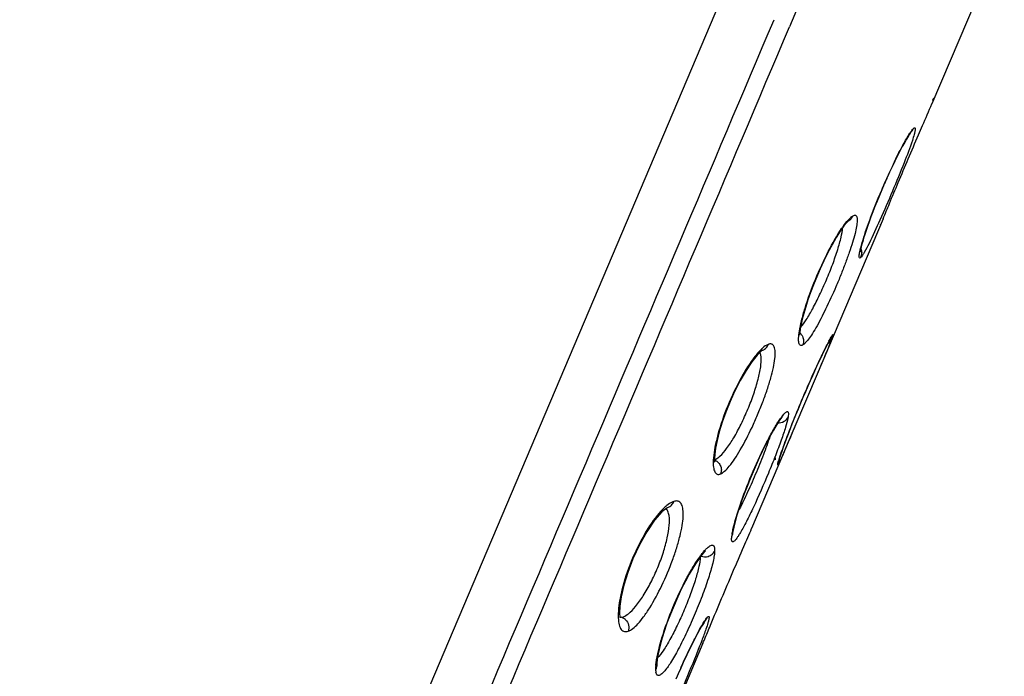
# Model space of a CAD drawing. Header units: millimetres. Extents: x 1674 to 2094, y -116 to 478.
# Tile 14 of 18: x 1842.79 to 1849.68, y 280.59 to 285.18. Entities that reach past the tile are written whole.
import ezdxf

# ---------------------------------------------------------------- set-up
doc = ezdxf.new("R2010")
doc.units = ezdxf.units.MM
doc.header["$LTSCALE"] = 0.1

msp = doc.modelspace()

# ---------------------------------------------------------------- linework, layer by layer
at = {"color": 7, "linetype": 'Continuous'}
for p, q in [((1849.68, 285.79), (1849.1731, 284.5956)), ((1848.2453, 285.2948), (1848.177, 285.1337)), ((1849.0168, 284.3839), (1849.0067, 284.3684)), ((1849.0279, 284.399), (1849.0279, 284.399)), ((1848.9124, 284.1932), (1848.9146, 284.1979)), ((1848.8571, 284.0744), (1848.8601, 284.0813)), ((1848.832, 283.792), (1848.3708, 282.7054)), ((1848.5891, 283.7763), (1848.5895, 283.7765)), ((1848.8115, 283.753), (1848.8114, 283.7528)), ((1847.9891, 282.8715), (1847.9894, 282.8716)), ((1848.3709, 282.7055), (1848.2148, 282.3379)), ((1848.2148, 282.3379), (1847.9121, 281.6247)), ((1848.0771, 282.1061), (1848.0768, 282.1043)), ((1848.0768, 282.1043), (1848.0769, 282.1056)), ((1848.0769, 282.1056), (1848.0769, 282.1055)), ((1848.1056, 282.1129), (1848.103, 282.1061)), ((1848.1225, 282.1633), (1848.1137, 282.1377)), ((1848.1002, 282.0948), (1848.0997, 282.0928)), ((1847.3234, 281.7704), (1847.3239, 281.7705)), ((1847.7791, 281.5912), (1847.7732, 281.5706)), ((1847.7791, 281.5912), (1847.7784, 281.5832)), ((1847.7792, 281.5915), (1847.7791, 281.5912)), ((1847.7807, 281.6024), (1847.7792, 281.5915)), ((1847.5883, 280.9807), (1847.6036, 281.004)), ((1847.5789, 280.9675), (1847.5701, 280.9539)), ((1847.5883, 280.9807), (1847.5883, 280.9807)), ((1847.5712, 280.8214), (1847.1506, 279.8306)), ((1847.5502, 280.7815), (1847.5501, 280.7813)), ((1847.2484, 280.685), (1847.2478, 280.6693))]:
    msp.add_line(p, q, dxfattribs=at)
for points in [[(1847.6871, 285.3018), (1846.8064, 283.2247), (1845.149, 279.3229)], [(1849.1861, 284.6355), (1849.1864, 284.6359), (1849.1861, 284.6353), (1849.1849, 284.6333), (1849.1832, 284.63), (1849.1808, 284.6254), (1849.1778, 284.6196)], [(1849.0283, 284.3994), (1849.0243, 284.3944), (1849.0168, 284.3839)], [(1849.0067, 284.3684), (1848.9946, 284.3484), (1848.9807, 284.3242), (1848.9653, 284.2963), (1848.9488, 284.2649), (1848.9314, 284.2308), (1848.9134, 284.1943), (1848.8951, 284.1562), (1848.8767, 284.1167), (1848.8584, 284.0765), (1848.8404, 284.0358), (1848.8229, 283.9952), (1848.806, 283.9549), (1848.7898, 283.9154), (1848.7745, 283.8769), (1848.7602, 283.8398), (1848.7468, 283.8043), (1848.7345, 283.7705), (1848.7232, 283.7387), (1848.713, 283.7089), (1848.7039, 283.6813), (1848.6959, 283.656), (1848.6891, 283.6331), (1848.6834, 283.6129), (1848.6788, 283.5955), (1848.6753, 283.5808), (1848.6729, 283.5693), (1848.6716, 283.5611), (1848.6714, 283.56)], [(1848.5902, 283.7769), (1848.5784, 283.7656), (1848.5582, 283.7412), (1848.5327, 283.7055), (1848.5043, 283.6606), (1848.4749, 283.6094), (1848.4459, 283.5547), (1848.4181, 283.4984), (1848.3918, 283.4417), (1848.3673, 283.3853), (1848.3447, 283.3299), (1848.3243, 283.2758), (1848.3061, 283.2239), (1848.2902, 283.175), (1848.2768, 283.1296), (1848.266, 283.0885), (1848.2577, 283.0523), (1848.252, 283.0216), (1848.2488, 282.9971), (1848.2477, 282.9792), (1848.2477, 282.9763)], [(1848.4692, 282.9636), (1848.4692, 282.9637), (1848.4682, 282.962), (1848.4655, 282.9576), (1848.4617, 282.9508), (1848.4567, 282.9417), (1848.4507, 282.9305), (1848.4437, 282.9169)], [(1847.9891, 282.8715), (1847.9794, 282.8648), (1847.9507, 282.8368), (1847.9133, 282.7901), (1847.8728, 282.7295), (1847.8329, 282.6604), (1847.7955, 282.5874), (1847.7616, 282.5132), (1847.7317, 282.4396), (1847.7064, 282.3681), (1847.6858, 282.3007), (1847.6702, 282.2395), (1847.6597, 282.1867), (1847.654, 282.1436), (1847.6523, 282.1116), (1847.6534, 282.0911), (1847.6539, 282.088)], [(1848.4437, 282.9169), (1848.4357, 282.9012), (1848.4266, 282.8831), (1848.4166, 282.8627), (1848.4056, 282.84), (1848.3937, 282.8149), (1848.3808, 282.7876), (1848.367, 282.758), (1848.3525, 282.7263), (1848.3372, 282.6925), (1848.3213, 282.6569), (1848.3049, 282.6196), (1848.2882, 282.5809), (1848.2711, 282.5412), (1848.254, 282.5005), (1848.2369, 282.4594), (1848.2199, 282.418), (1848.2033, 282.3768), (1848.1873, 282.3365), (1848.1721, 282.2974)], [(1848.1288, 282.408), (1848.1287, 282.4079), (1848.1252, 282.4042), (1848.1179, 282.3954), (1848.1078, 282.3816), (1848.0953, 282.3629), (1848.0807, 282.3397), (1848.0644, 282.3121), (1848.0465, 282.2803), (1848.0274, 282.2447), (1848.0072, 282.2055), (1847.9863, 282.1632), (1847.965, 282.1181), (1847.9435, 282.0708), (1847.922, 282.0216), (1847.9008, 281.971), (1847.8802, 281.9194), (1847.8603, 281.8675), (1847.8417, 281.8161), (1847.8247, 281.7662), (1847.8097, 281.7185), (1847.797, 281.6742), (1847.7871, 281.6346), (1847.7807, 281.6024)], [(1848.1721, 282.2974), (1848.1579, 282.2601), (1848.1448, 282.225), (1848.1329, 282.1926), (1848.1225, 282.1633)], [(1848.1056, 282.1129), (1848.104, 282.1077), (1848.1017, 282.1), (1848.1002, 282.0948)], [(1848.1137, 282.1377), (1848.1067, 282.1165), (1848.1056, 282.1129)], [(1847.3234, 281.7704), (1847.3182, 281.7678), (1847.2841, 281.7409), (1847.2332, 281.683), (1847.1784, 281.6023), (1847.1271, 281.51), (1847.0821, 281.4134), (1847.0452, 281.3177), (1847.0175, 281.2272), (1846.9992, 281.1471), (1846.9897, 281.0814), (1846.9878, 281.0331), (1846.9908, 281.0031), (1846.9918, 280.9987)], [(1847.5877, 281.4659), (1847.5886, 281.4664), (1847.587, 281.4651), (1847.5773, 281.4558), (1847.5625, 281.4389), (1847.5442, 281.4148), (1847.5232, 281.3841), (1847.5, 281.3472), (1847.4751, 281.3045), (1847.449, 281.2565), (1847.4224, 281.2037), (1847.3956, 281.1469), (1847.3693, 281.0868), (1847.3439, 281.0245), (1847.3199, 280.961), (1847.2982, 280.8976), (1847.2796, 280.8364), (1847.2645, 280.7788), (1847.2539, 280.7271), (1847.2484, 280.685)], [(1847.5701, 280.9539), (1847.5595, 280.9362), (1847.5472, 280.9148), (1847.5335, 280.8898), (1847.5185, 280.8616), (1847.5026, 280.8305), (1847.4859, 280.797), (1847.4688, 280.7615), (1847.4514, 280.7245), (1847.4338, 280.6864), (1847.4164, 280.6476), (1847.3992, 280.6085), (1847.3824, 280.5694)], [(1847.5886, 280.981), (1847.5853, 280.9768), (1847.5789, 280.9675)], [(1847.2479, 280.6685), (1847.2479, 280.6672), (1847.2483, 280.6618)]]:
    msp.add_lwpolyline(points, dxfattribs=at)
for centre, radius, start, end in [((1849.0791, 284.3873), 0.0506, 133.43918, 134.50337), ((1852.8363, 282.2945), 4.3591, 154.17798, 155.80162), ((1853.0964, 282.1767), 4.6447, 155.88477, 157.28063), ((1853.0809, 282.183), 4.628, 157.27911, 157.57417), ((1848.609, 283.55), 0.0732, 337.73538, 2.62723), ((1848.6403, 283.5563), 0.0496, 316.30652, 317.38978), ((1850.2236, 282.0061), 1.9997, 152.34314, 153.11593), ((1847.7126, 283.2308), 0.8098, 339.57519, 340.1771), ((1848.2485, 282.9448), 0.0417, 297.14222, 300.72708), ((1847.9187, 282.4457), 0.2521, 349.59126, 350.69741), ((1851.5127, 280.9696), 3.5945, 159.96787, 160.52765), ((1848.817, 281.881), 0.7487, 162.49589, 163.2057), ((1848.9978, 281.8265), 0.9374, 162.30088, 162.64325), ((1847.4912, 281.5709), 0.2755, 128.62648, 130.08249), ((1847.2738, 281.7279), 0.0547, 39.09301, 42.67107), ((1848.0733, 281.5361), 0.302, 171.40581, 173.44628), ((1848.1708, 281.5217), 0.4006, 170.43453, 171.45217), ((1847.5853, 281.5067), 0.0806, 249.46413, 286.98562), ((1847.9766, 281.1279), 0.5216, 141.57982, 141.85632), ((1847.6417, 280.9669), 0.0538, 135.28805, 136.58518), ((1847.5978, 280.6352), 0.357, 175.16167, 176.18788), ((1851.9941, 278.614), 5.0094, 155.94044, 156.06872), ((1852.0017, 278.6106), 5.0178, 156.06875, 157.01536)]:
    msp.add_arc(centre, radius, start, end, dxfattribs=at)
for points, knots in [([(1842.7912, 272.7557), (1843.0162, 273.2804), (1843.4583, 274.3251), (1844.1231, 275.8851), (1844.7807, 277.4372), (1845.657, 279.503), (1846.754, 282.0849), (1847.6311, 284.151), (1848.0688, 285.1847)], [0, 0, 0, 0, 0.12683, 0.252051, 0.376737, 0.501328, 0.750601, 1, 1, 1, 1]), ([(1842.9074, 272.7251), (1843.1304, 273.2449), (1843.5696, 274.2836), (1844.2322, 275.8371), (1844.8892, 277.3877), (1845.7654, 279.4533), (1846.8622, 282.0348), (1847.739, 284.1005), (1848.1766, 285.134)], [0, 0, 0, 0, 0.125869, 0.250961, 0.375828, 0.500617, 0.750267, 1, 1, 1, 1]), ([(1849.0792, 284.3781), (1849.0888, 284.4003), (1849.1201, 284.4728), (1849.1517, 284.5452), (1849.1731, 284.5957)], [0, 0, 0, 0, 0.305694, 1, 1, 1, 1]), ([(1849.1731, 284.5957), (1849.1743, 284.5985), (1849.1785, 284.6084), (1849.1826, 284.6182), (1849.1855, 284.6253)], [0, 0, 0, 0, 0.2866, 1, 1, 1, 1]), ([(1848.832, 283.7919), (1848.847, 283.8273), (1848.8822, 283.9121), (1848.9637, 284.1079), (1849.0316, 284.2677), (1849.0792, 284.3781)], [0, 0, 0, 0, 0.181464, 0.432806, 1, 1, 1, 1]), ([(1848.9146, 284.1979), (1848.9333, 284.2362), (1848.9663, 284.3012), (1849.0024, 284.3647), (1849.0191, 284.3901)], [0, 0, 0, 0, 0.58366, 1, 1, 1, 1]), ([(1849.0191, 284.3901), (1849.0236, 284.397), (1849.0315, 284.4084), (1849.0402, 284.4194), (1849.0442, 284.4234)], [0, 0, 0, 0, 0.589841, 1, 1, 1, 1]), ([(1849.0279, 284.399), (1849.0298, 284.4009), (1849.0368, 284.4083), (1849.0421, 284.4171), (1849.0449, 284.4241)], [0, 0, 0, 0, 0.262325, 1, 1, 1, 1]), ([(1849.0524, 284.3931), (1849.0515, 284.3893), (1849.0468, 284.3713), (1849.0412, 284.3536), (1849.0366, 284.3396)], [0, 0, 0, 0, 0.207703, 1, 1, 1, 1]), ([(1849.0449, 284.4241), (1849.0462, 284.4253), (1849.0485, 284.4272), (1849.0521, 284.4292), (1849.0554, 284.4281), (1849.0567, 284.4244), (1849.0569, 284.4194), (1849.0563, 284.4124), (1849.0548, 284.4034), (1849.0533, 284.3967), (1849.0524, 284.3931)], [0, 0, 0, 0, 0.116224, 0.192032, 0.24544, 0.313908, 0.41938, 0.567899, 0.761252, 1, 1, 1, 1]), ([(1849.0366, 284.3396), (1849.0192, 284.287), (1848.9736, 284.1684), (1848.8975, 283.9828), (1848.8159, 283.7943), (1848.7603, 283.6728), (1848.7334, 283.619)], [0, 0, 0, 0, 0.212233, 0.487455, 0.769429, 1, 1, 1, 1]), ([(1848.6808, 283.6072), (1848.6948, 283.6579), (1848.7334, 283.7727), (1848.7769, 283.8855), (1848.8029, 283.9486)], [0, 0, 0, 0, 0.435625, 1, 1, 1, 1]), ([(1848.624, 283.8146), (1848.6287, 283.8168), (1848.641, 283.8194), (1848.6489, 283.8048), (1848.6508, 283.7914), (1848.6511, 283.7694), (1848.6463, 283.7344), (1848.635, 283.6839), (1848.6175, 283.623), (1848.5947, 283.5535), (1848.5672, 283.4776), (1848.536, 283.3978), (1848.4914, 283.2905), (1848.4347, 283.1659), (1848.3767, 283.0529), (1848.3328, 282.9805), (1848.3126, 282.9516), (1848.3028, 282.9395)], [0, 0, 0, 0, 0.015942, 0.031759, 0.043585, 0.058658, 0.099018, 0.152742, 0.218645, 0.294848, 0.378857, 0.468091, 0.55977, 0.738164, 0.891145, 0.951917, 1, 1, 1, 1]), ([(1848.5418, 283.7232), (1848.5458, 283.7291), (1848.56, 283.7495), (1848.5753, 283.7693), (1848.5871, 283.7826)], [0, 0, 0, 0, 0.283714, 1, 1, 1, 1]), ([(1848.5871, 283.7826), (1848.593, 283.7892), (1848.6037, 283.8004), (1848.6159, 283.8101), (1848.6216, 283.8134)], [0, 0, 0, 0, 0.574326, 1, 1, 1, 1]), ([(1848.5895, 283.7765), (1848.597, 283.7807), (1848.6102, 283.7914), (1848.6187, 283.806), (1848.6216, 283.8134)], [0, 0, 0, 0, 0.520487, 1, 1, 1, 1]), ([(1848.2461, 283.0051), (1848.25, 283.0297), (1848.2618, 283.0838), (1848.2963, 283.2056), (1848.3565, 283.37), (1848.4422, 283.5563), (1848.5078, 283.6732), (1848.5418, 283.7232)], [0, 0, 0, 0, 0.095737, 0.21248, 0.48629, 0.767668, 1, 1, 1, 1]), ([(1848.2539, 283.0318), (1848.2688, 283.0482), (1848.299, 283.0911), (1848.3431, 283.1673), (1848.39, 283.2613), (1848.4366, 283.3653), (1848.4789, 283.471), (1848.5135, 283.5702), (1848.5378, 283.6549), (1848.5476, 283.7066), (1848.549, 283.7287)], [0, 0, 0, 0, 0.087042, 0.205226, 0.346661, 0.499944, 0.653216, 0.794197, 0.91291, 1, 1, 1, 1]), ([(1848.7334, 283.619), (1848.7228, 283.598), (1848.7084, 283.5698), (1848.6891, 283.538), (1848.6812, 283.5269), (1848.6774, 283.5229)], [0, 0, 0, 0, 0.633915, 0.85233, 1, 1, 1, 1]), ([(1848.6768, 283.5222), (1848.6751, 283.5205), (1848.6728, 283.5182), (1848.6692, 283.5168), (1848.6661, 283.5177), (1848.6646, 283.5235), (1848.6648, 283.5378), (1848.6701, 283.5669), (1848.6765, 283.5919), (1848.6808, 283.6072)], [0, 0, 0, 0, 0.070425, 0.092191, 0.109665, 0.157181, 0.242948, 0.539765, 1, 1, 1, 1]), ([(1848.2687, 282.9076), (1848.2659, 282.9061), (1848.2605, 282.9039), (1848.2516, 282.9056), (1848.2457, 282.913), (1848.2423, 282.9239), (1848.2406, 282.9387), (1848.2407, 282.9663), (1848.2435, 282.9889), (1848.2461, 283.0051)], [0, 0, 0, 0, 0.079464, 0.142592, 0.211916, 0.305196, 0.429366, 0.586445, 1, 1, 1, 1]), ([(1848.2489, 282.9943), (1848.2509, 282.9926), (1848.2586, 282.9853), (1848.2648, 282.9764), (1848.2683, 282.9692)], [0, 0, 0, 0, 0.244851, 1, 1, 1, 1]), ([(1848.2683, 282.9692), (1848.273, 282.9595), (1848.2781, 282.9388), (1848.2745, 282.9179), (1848.271, 282.9088)], [0, 0, 0, 0, 0.523781, 1, 1, 1, 1]), ([(1848.3028, 282.9395), (1848.2974, 282.9328), (1848.2877, 282.9217), (1848.2763, 282.9119), (1848.271, 282.9088)], [0, 0, 0, 0, 0.580337, 1, 1, 1, 1]), ([(1848.4714, 282.9482), (1848.4592, 282.9156), (1848.4255, 282.8347), (1848.3915, 282.7541), (1848.3709, 282.7055)], [0, 0, 0, 0, 0.398075, 1, 1, 1, 1]), ([(1848.4459, 282.9186), (1848.4489, 282.9205), (1848.4595, 282.9283), (1848.4676, 282.9394), (1848.4714, 282.9482)], [0, 0, 0, 0, 0.268301, 1, 1, 1, 1]), ([(1848.4524, 282.9343), (1848.4552, 282.9396), (1848.4603, 282.9492), (1848.4674, 282.962), (1848.4724, 282.9706), (1848.4758, 282.9759), (1848.4776, 282.9786), (1848.4792, 282.9806), (1848.4802, 282.9817), (1848.4814, 282.9822), (1848.4818, 282.981), (1848.4816, 282.9795), (1848.4812, 282.9771), (1848.4803, 282.9738), (1848.4796, 282.9714), (1848.4791, 282.97)], [0, 0, 0, 0, 0.263803, 0.477468, 0.640002, 0.701777, 0.75042, 0.785907, 0.808461, 0.819753, 0.830902, 0.853262, 0.88868, 0.937547, 1, 1, 1, 1]), ([(1848.4791, 282.97), (1848.4788, 282.969), (1848.4773, 282.9644), (1848.4756, 282.9598), (1848.4744, 282.9562)], [0, 0, 0, 0, 0.226828, 1, 1, 1, 1]), ([(1847.6944, 282.0065), (1847.7049, 282.0111), (1847.7274, 282.0278), (1847.7599, 282.0636), (1847.7963, 282.1138), (1847.8515, 282.2034), (1847.9043, 282.3073), (1847.9547, 282.4201), (1847.9902, 282.5083), (1848.021, 282.5944), (1848.0461, 282.675), (1848.0645, 282.7471), (1848.0753, 282.8083), (1848.0782, 282.8517), (1848.0754, 282.8793), (1848.0709, 282.8977), (1848.0588, 282.9164), (1848.0419, 282.9169), (1848.0348, 282.9153)], [0, 0, 0, 0, 0.033243, 0.079887, 0.140251, 0.212833, 0.384954, 0.478108, 0.571273, 0.660754, 0.743375, 0.816164, 0.876686, 0.923487, 0.941742, 0.956751, 0.978953, 1, 1, 1, 1]), ([(1847.9685, 282.867), (1847.9658, 282.8641), (1847.9543, 282.8517), (1847.9435, 282.8387), (1847.9355, 282.8285)], [0, 0, 0, 0, 0.231927, 1, 1, 1, 1]), ([(1847.9813, 282.8799), (1847.9803, 282.8789), (1847.9759, 282.8747), (1847.9717, 282.8703), (1847.9685, 282.867)], [0, 0, 0, 0, 0.24082, 1, 1, 1, 1]), ([(1847.9785, 282.8219), (1847.9782, 282.8253), (1847.9769, 282.8373), (1847.9741, 282.8493), (1847.9705, 282.8572)], [0, 0, 0, 0, 0.286653, 1, 1, 1, 1]), ([(1848.0281, 282.9131), (1848.0245, 282.9116), (1848.0073, 282.9029), (1847.9924, 282.8904), (1847.9813, 282.8799)], [0, 0, 0, 0, 0.204896, 1, 1, 1, 1]), ([(1847.9894, 282.8716), (1847.9989, 282.8754), (1848.0157, 282.8868), (1848.0261, 282.9041), (1848.0293, 282.9129)], [0, 0, 0, 0, 0.520004, 1, 1, 1, 1]), ([(1848.191, 282.346), (1848.2327, 282.4519), (1848.2969, 282.6048), (1848.3821, 282.7919), (1848.4219, 282.8747), (1848.44, 282.9103)], [0, 0, 0, 0, 0.553396, 0.80592, 1, 1, 1, 1]), ([(1847.9355, 282.8285), (1847.8986, 282.7814), (1847.8289, 282.6685), (1847.742, 282.4854), (1847.685, 282.3216), (1847.6557, 282.1988), (1847.6472, 282.1437), (1847.645, 282.1185)], [0, 0, 0, 0, 0.231874, 0.511386, 0.784475, 0.902021, 1, 1, 1, 1]), ([(1847.6907, 282.1307), (1847.7079, 282.1465), (1847.7426, 282.1883), (1847.7914, 282.2639), (1847.8407, 282.3569), (1847.8874, 282.4597), (1847.9274, 282.5644), (1847.9576, 282.663), (1847.9761, 282.7478), (1847.9802, 282.7998), (1847.9785, 282.8219)], [0, 0, 0, 0, 0.092246, 0.212839, 0.354542, 0.506656, 0.657824, 0.796096, 0.912706, 1, 1, 1, 1]), ([(1848.1045, 282.3802), (1848.1093, 282.3874), (1848.1182, 282.4003), (1848.1311, 282.4173), (1848.1422, 282.4301), (1848.1515, 282.4383), (1848.159, 282.4433), (1848.1666, 282.4423), (1848.1695, 282.4345), (1848.1697, 282.4291), (1848.1697, 282.4256)], [0, 0, 0, 0, 0.240911, 0.440407, 0.598169, 0.7144, 0.791456, 0.842104, 0.902992, 1, 1, 1, 1]), ([(1847.7858, 281.6361), (1847.8001, 281.695), (1847.8422, 281.8263), (1847.9201, 282.0248), (1847.9979, 282.1923), (1848.0608, 282.3096), (1848.0904, 282.3589), (1848.1045, 282.3802)], [0, 0, 0, 0, 0.224147, 0.508231, 0.787716, 0.905636, 1, 1, 1, 1]), ([(1848.1666, 282.4002), (1848.1626, 282.3779), (1848.1477, 282.3251), (1848.1178, 282.2363), (1848.0772, 282.1291), (1848.0136, 281.9717), (1847.9464, 281.818), (1847.8797, 281.6798), (1847.8485, 281.6211), (1847.8336, 281.5959)], [0, 0, 0, 0, 0.078021, 0.187874, 0.3226, 0.472177, 0.77153, 0.89948, 1, 1, 1, 1]), ([(1848.0943, 282.3646), (1848.1096, 282.3634), (1848.1402, 282.3697), (1848.1616, 282.3924), (1848.1675, 282.405)], [0, 0, 0, 0, 0.525996, 1, 1, 1, 1]), ([(1848.1697, 282.4256), (1848.1696, 282.4241), (1848.1692, 282.4172), (1848.1683, 282.4103), (1848.1675, 282.405)], [0, 0, 0, 0, 0.221648, 1, 1, 1, 1]), ([(1848.2148, 282.3379), (1848.2068, 282.319), (1848.1794, 282.2545), (1848.1519, 282.1901), (1848.1318, 282.1448)], [0, 0, 0, 0, 0.292704, 1, 1, 1, 1]), ([(1848.1357, 282.2009), (1848.1396, 282.2117), (1848.1576, 282.2603), (1848.1762, 282.3086), (1848.191, 282.346)], [0, 0, 0, 0, 0.222384, 1, 1, 1, 1]), ([(1848.0388, 282.2658), (1848.0254, 282.2241), (1847.9931, 282.1354), (1847.9387, 282.0011), (1847.88, 281.8686), (1847.8387, 281.7837), (1847.8182, 281.7451)], [0, 0, 0, 0, 0.232012, 0.499969, 0.767849, 1, 1, 1, 1]), ([(1848.1047, 282.1115), (1848.106, 282.1155), (1848.1121, 282.1343), (1848.1186, 282.1531), (1848.1238, 282.1679)], [0, 0, 0, 0, 0.210796, 1, 1, 1, 1]), ([(1847.645, 282.1185), (1847.6435, 282.1008), (1847.6425, 282.0759), (1847.6461, 282.0453), (1847.6512, 282.0249), (1847.6608, 282.008), (1847.6764, 282.0025), (1847.6841, 282.0033), (1847.6879, 282.0042)], [0, 0, 0, 0, 0.383036, 0.533676, 0.657881, 0.839, 0.915726, 1, 1, 1, 1]), ([(1847.6509, 282.1046), (1847.6595, 282.1013), (1847.6764, 282.091), (1847.6883, 282.0751), (1847.6927, 282.0659)], [0, 0, 0, 0, 0.475938, 1, 1, 1, 1]), ([(1847.6524, 282.1051), (1847.6555, 282.1062), (1847.6695, 282.1126), (1847.6817, 282.1225), (1847.6907, 282.1307)], [0, 0, 0, 0, 0.20929, 1, 1, 1, 1]), ([(1848.0964, 282.0837), (1848.0967, 282.0847), (1848.0979, 282.0892), (1848.0992, 282.0937), (1848.1003, 282.0973)], [0, 0, 0, 0, 0.213461, 1, 1, 1, 1]), ([(1848.1318, 282.1448), (1848.1295, 282.1394), (1848.1216, 282.1218), (1848.1135, 282.1042), (1848.1076, 282.0921)], [0, 0, 0, 0, 0.302062, 1, 1, 1, 1]), ([(1847.6927, 282.0659), (1847.6973, 282.0563), (1847.7023, 282.0358), (1847.699, 282.015), (1847.6956, 282.0059)], [0, 0, 0, 0, 0.523797, 1, 1, 1, 1]), ([(1848.1076, 282.0921), (1848.1062, 282.0893), (1848.1037, 282.0844), (1848.1003, 282.0781), (1848.098, 282.0742), (1848.0964, 282.0721), (1848.0957, 282.0713), (1848.0949, 282.0708), (1848.094, 282.0715), (1848.0945, 282.0741), (1848.0949, 282.0781), (1848.0959, 282.0816), (1848.0964, 282.0837)], [0, 0, 0, 0, 0.243613, 0.430908, 0.561267, 0.605111, 0.635047, 0.65248, 0.664864, 0.719771, 0.830864, 1, 1, 1, 1]), ([(1847.0476, 280.9058), (1847.0592, 280.91), (1847.0844, 280.9253), (1847.1206, 280.9602), (1847.1599, 281.0093), (1847.2185, 281.0973), (1847.2881, 281.2289), (1847.3484, 281.371), (1847.3881, 281.4877), (1847.4111, 281.5687), (1847.4267, 281.6415), (1847.4343, 281.7036), (1847.4339, 281.7479), (1847.4284, 281.7761), (1847.4213, 281.796), (1847.4058, 281.8153), (1847.3869, 281.8177), (1847.3784, 281.8168)], [0, 0, 0, 0, 0.035368, 0.082815, 0.143094, 0.214965, 0.384536, 0.567679, 0.655545, 0.736644, 0.808224, 0.868104, 0.915154, 0.934021, 0.950045, 0.975555, 1, 1, 1, 1]), ([(1847.3138, 281.7817), (1847.3098, 281.7783), (1847.2926, 281.763), (1847.2768, 281.7462), (1847.2651, 281.7326)], [0, 0, 0, 0, 0.225648, 1, 1, 1, 1]), ([(1847.3346, 281.7149), (1847.3338, 281.7198), (1847.3305, 281.7365), (1847.3239, 281.753), (1847.3163, 281.7624)], [0, 0, 0, 0, 0.291665, 1, 1, 1, 1]), ([(1847.3674, 281.8143), (1847.3636, 281.813), (1847.3463, 281.8059), (1847.3307, 281.7953), (1847.3192, 281.7861)], [0, 0, 0, 0, 0.214683, 1, 1, 1, 1]), ([(1847.3239, 281.7705), (1847.3344, 281.7738), (1847.3534, 281.7855), (1847.3648, 281.8043), (1847.3682, 281.8139)], [0, 0, 0, 0, 0.518588, 1, 1, 1, 1]), ([(1847.2651, 281.7326), (1847.2262, 281.6875), (1847.1535, 281.5772), (1847.0657, 281.396), (1847.0111, 281.2325), (1846.9856, 281.1093), (1846.9795, 281.0538), (1846.9787, 281.0283)], [0, 0, 0, 0, 0.232243, 0.510684, 0.782958, 0.900779, 1, 1, 1, 1]), ([(1847.0497, 281.0279), (1847.0684, 281.0427), (1847.1061, 281.0826), (1847.1581, 281.1565), (1847.2091, 281.248), (1847.2562, 281.3499), (1847.295, 281.4544), (1847.3226, 281.5534), (1847.3375, 281.6395), (1847.3382, 281.6924), (1847.3346, 281.7149)], [0, 0, 0, 0, 0.093892, 0.214394, 0.355217, 0.506174, 0.65624, 0.793713, 0.910441, 1, 1, 1, 1]), ([(1847.6238, 280.9474), (1847.6758, 281.0725), (1847.7532, 281.2567), (1847.8504, 281.4821), (1847.8943, 281.5828), (1847.9122, 281.6248)], [0, 0, 0, 0, 0.55227, 0.814124, 1, 1, 1, 1]), ([(1847.7758, 281.5883), (1847.7764, 281.5919), (1847.7793, 281.6079), (1847.7828, 281.6238), (1847.7858, 281.6361)], [0, 0, 0, 0, 0.222992, 1, 1, 1, 1]), ([(1847.9122, 281.6248), (1847.9133, 281.6276), (1847.9175, 281.6373), (1847.9216, 281.6471), (1847.9244, 281.6541)], [0, 0, 0, 0, 0.286346, 1, 1, 1, 1]), ([(1847.8336, 281.5959), (1847.8293, 281.5885), (1847.8211, 281.5752), (1847.8092, 281.5577), (1847.7989, 281.5445), (1847.7903, 281.536), (1847.7831, 281.5309), (1847.7757, 281.5323), (1847.7726, 281.5402), (1847.7721, 281.5458), (1847.772, 281.5493)], [0, 0, 0, 0, 0.241919, 0.441632, 0.598101, 0.711564, 0.785658, 0.835771, 0.899459, 1, 1, 1, 1]), ([(1847.772, 281.5493), (1847.772, 281.5509), (1847.7722, 281.558), (1847.7727, 281.5651), (1847.7732, 281.5706)], [0, 0, 0, 0, 0.226154, 1, 1, 1, 1]), ([(1847.5679, 281.452), (1847.5733, 281.4589), (1847.5837, 281.4713), (1847.599, 281.4872), (1847.6127, 281.4989), (1847.6245, 281.5061), (1847.6351, 281.5094), (1847.6486, 281.505), (1847.6513, 281.4934), (1847.6523, 281.4863)], [0, 0, 0, 0, 0.220359, 0.404703, 0.553527, 0.668169, 0.752918, 0.82135, 1, 1, 1, 1]), ([(1847.6523, 281.4863), (1847.6526, 281.485), (1847.6536, 281.4785), (1847.6535, 281.4718), (1847.6533, 281.4667)], [0, 0, 0, 0, 0.210832, 1, 1, 1, 1]), ([(1847.2474, 280.7071), (1847.2519, 280.7342), (1847.265, 280.7935), (1847.3036, 280.9256), (1847.3698, 281.0997), (1847.4498, 281.2665), (1847.5176, 281.3818), (1847.5504, 281.4297), (1847.5663, 281.4501)], [0, 0, 0, 0, 0.101009, 0.22381, 0.507157, 0.786441, 0.904675, 1, 1, 1, 1]), ([(1847.5519, 281.4254), (1847.5515, 281.4033), (1847.5427, 281.3512), (1847.5195, 281.2651), (1847.4846, 281.1637), (1847.4414, 281.0552), (1847.3936, 280.9486), (1847.3449, 280.8528), (1847.2993, 280.776), (1847.268, 280.7331), (1847.2523, 280.7174)], [0, 0, 0, 0, 0.085651, 0.202926, 0.34475, 0.499607, 0.654428, 0.796281, 0.914212, 1, 1, 1, 1]), ([(1847.6533, 281.4667), (1847.6531, 281.456), (1847.6504, 281.4317), (1847.6388, 281.373), (1847.613, 281.2835), (1847.5707, 281.1631), (1847.5185, 281.0322), (1847.4611, 280.9027), (1847.4036, 280.7861), (1847.351, 280.6928), (1847.3155, 280.6407), (1847.2981, 280.6216)], [0, 0, 0, 0, 0.034623, 0.079152, 0.194255, 0.336643, 0.493833, 0.651856, 0.796662, 0.915892, 1, 1, 1, 1]), ([(1847.6088, 281.4297), (1847.6188, 281.4327), (1847.6367, 281.4424), (1847.6492, 281.4583), (1847.6533, 281.4667)], [0, 0, 0, 0, 0.528259, 1, 1, 1, 1]), ([(1846.9787, 281.0283), (1846.9781, 281.0096), (1846.9791, 280.9767), (1846.9881, 280.9348), (1847.0052, 280.9102), (1847.0232, 280.9029), (1847.0324, 280.9027), (1847.037, 280.9033)], [0, 0, 0, 0, 0.363257, 0.633152, 0.826198, 0.910918, 1, 1, 1, 1]), ([(1847.0043, 281.0032), (1847.0079, 281.0041), (1847.0244, 281.0097), (1847.0391, 281.0195), (1847.0497, 281.0279)], [0, 0, 0, 0, 0.214817, 1, 1, 1, 1]), ([(1847.0043, 281.0032), (1847.0064, 281.0024), (1847.0151, 280.9985), (1847.0231, 280.9929), (1847.0284, 280.9878)], [0, 0, 0, 0, 0.236975, 1, 1, 1, 1]), ([(1847.5788, 280.9702), (1847.5831, 280.977), (1847.5907, 280.9883), (1847.5989, 280.9992), (1847.6028, 281.0031)], [0, 0, 0, 0, 0.594656, 1, 1, 1, 1]), ([(1847.6036, 281.004), (1847.6049, 281.0053), (1847.6071, 281.0073), (1847.6103, 281.0096), (1847.6136, 281.009), (1847.6146, 281.0054), (1847.6147, 281.0007), (1847.6138, 280.9939), (1847.6121, 280.9851), (1847.6105, 280.9787), (1847.6096, 280.9751)], [0, 0, 0, 0, 0.121313, 0.198518, 0.247891, 0.311585, 0.415033, 0.563769, 0.758803, 1, 1, 1, 1]), ([(1847.0284, 280.9878), (1847.0395, 280.9774), (1847.055, 280.95), (1847.0532, 280.9188), (1847.0485, 280.9053)], [0, 0, 0, 0, 0.516578, 1, 1, 1, 1]), ([(1847.4198, 280.6563), (1847.4481, 280.7196), (1847.4892, 280.8074), (1847.5439, 280.9113), (1847.5678, 280.9528), (1847.5788, 280.9702)], [0, 0, 0, 0, 0.591559, 0.825038, 1, 1, 1, 1]), ([(1847.5709, 280.8208), (1847.5745, 280.8293), (1847.5923, 280.8715), (1847.6098, 280.9137), (1847.6238, 280.9474)], [0, 0, 0, 0, 0.203048, 1, 1, 1, 1]), ([(1847.6096, 280.9751), (1847.6086, 280.9713), (1847.6036, 280.9532), (1847.5977, 280.9353), (1847.5928, 280.9212)], [0, 0, 0, 0, 0.206823, 1, 1, 1, 1]), ([(1847.5928, 280.9212), (1847.5834, 280.8939), (1847.5608, 280.833), (1847.5061, 280.6948), (1847.4289, 280.5103), (1847.3507, 280.3309), (1847.2934, 280.2082), (1847.2685, 280.159), (1847.2571, 280.1386)], [0, 0, 0, 0, 0.101553, 0.228626, 0.523423, 0.80579, 0.917768, 1, 1, 1, 1]), ([(1847.241, 280.6386), (1847.2409, 280.6401), (1847.2409, 280.6469), (1847.2412, 280.6537), (1847.2416, 280.659)], [0, 0, 0, 0, 0.232691, 1, 1, 1, 1]), ([(1847.2479, 280.6685), (1847.2479, 280.6658), (1847.2474, 280.6555), (1847.2444, 280.6454), (1847.241, 280.6386)], [0, 0, 0, 0, 0.262603, 1, 1, 1, 1]), ([(1847.242, 280.6653), (1847.2423, 280.6685), (1847.2437, 280.6825), (1847.2457, 280.6965), (1847.2474, 280.7071)], [0, 0, 0, 0, 0.229868, 1, 1, 1, 1]), ([(1847.2401, 280.6397), (1847.2401, 280.6378), (1847.2404, 280.631), (1847.2411, 280.6242), (1847.242, 280.6193)], [0, 0, 0, 0, 0.277324, 1, 1, 1, 1]), ([(1847.2981, 280.6216), (1847.2919, 280.6148), (1847.283, 280.6059), (1847.27, 280.5982), (1847.2621, 280.5959), (1847.2549, 280.597), (1847.2491, 280.6016), (1847.2451, 280.609), (1847.2435, 280.6149), (1847.2428, 280.6183)], [0, 0, 0, 0, 0.358433, 0.487251, 0.588777, 0.67422, 0.761178, 0.866427, 1, 1, 1, 1])]:
    msp.add_open_spline(points, degree=3, knots=knots, dxfattribs=at)
for points in [[(1848.6757, 283.5807), (1848.6795, 283.5721), (1848.6817, 283.5627), (1848.6822, 283.5533)], [(1848.0348, 282.9153), (1848.0325, 282.9148), (1848.0303, 282.914), (1848.0281, 282.9131)], [(1848.0739, 282.1283), (1848.076, 282.121), (1848.0771, 282.1133), (1848.0769, 282.1056)], [(1847.6879, 282.0042), (1847.6901, 282.0048), (1847.6923, 282.0056), (1847.6944, 282.0065)], [(1847.3792, 281.8164), (1847.3755, 281.8159), (1847.3718, 281.8151), (1847.3683, 281.814)], [(1847.0042, 281.0032), (1847.0002, 281.0022), (1846.996, 281.0015), (1846.9918, 281.0014)], [(1847.037, 280.9033), (1847.0406, 280.9038), (1847.0441, 280.9046), (1847.0476, 280.9058)]]:
    msp.add_open_spline(points, degree=3, dxfattribs=at)

doc.saveas('drawing.dxf')
